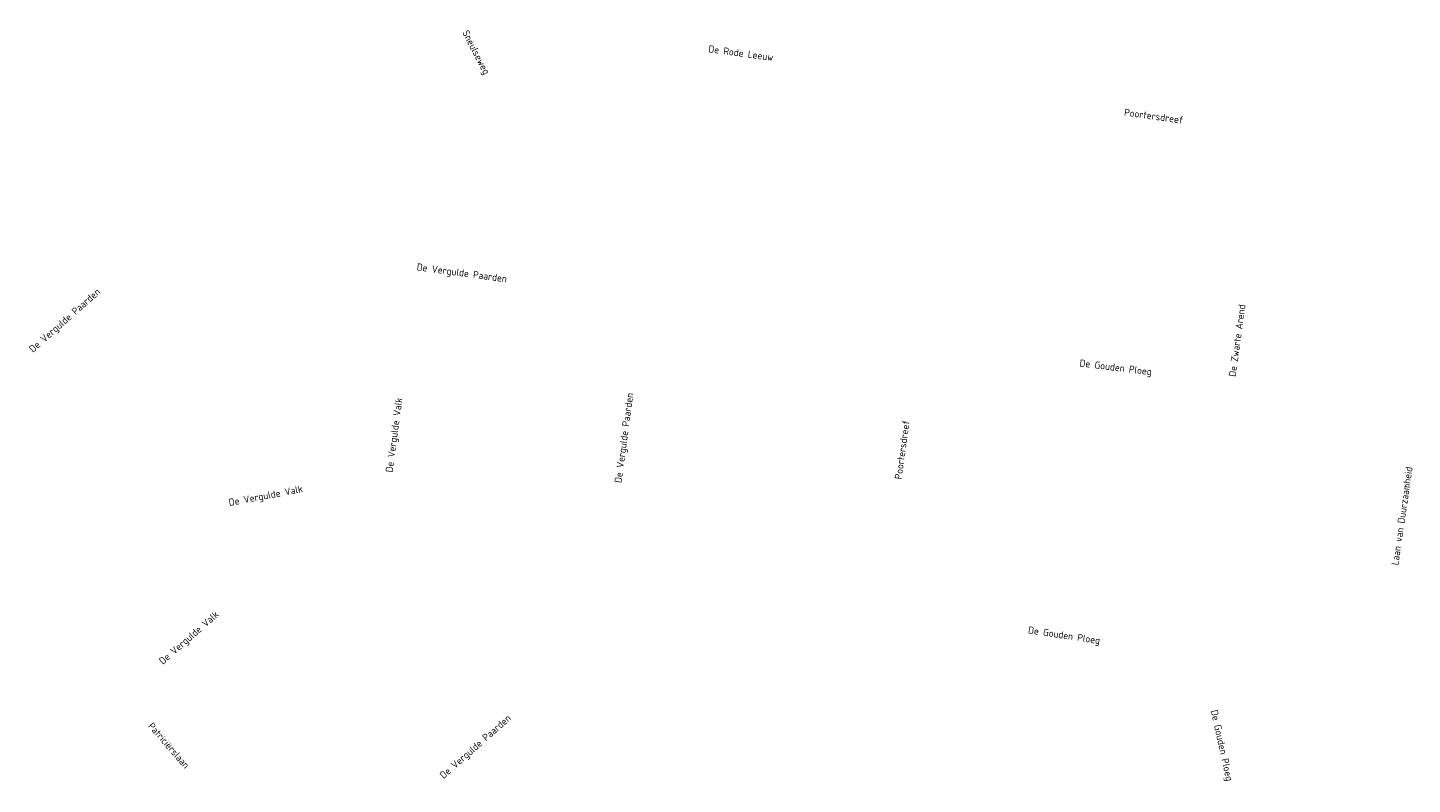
# Model space of a CAD drawing. Header units: metres. Extents: x 152202 to 157341, y 461610 to 468701.
# Tile 204 of 238: x 154446 to 154812, y 467662 to 467862. Entities that reach past the tile are written whole.
import ezdxf
from ezdxf.enums import TextEntityAlignment as Align

# ---------------------------------------------------------------- set-up
doc = ezdxf.new("R2010")
doc.units = ezdxf.units.M
doc.layers.add('B-RO-OG-TOPOGRAFIE-T18', color=2, linetype='CONTINUOUS', lineweight=18)
doc.styles.add('NLCS-ISO-M200-T18', font='NLCS-ISO.ttf', dxfattribs={"height": 360})

msp = doc.modelspace()

# ---------------------------------------------------------------- texts
at = {"layer": 'B-RO-OG-TOPOGRAFIE-T18', "style": 'NLCS-ISO-M200-T18'}
for s, rotation, p in [('Sneulseweg', 297.2, (154564.268, 467855.449)), ('De Rode Leeuw', 352.3, (154634.499, 467855.37)), ('Poortersdreef', 352.2, (154743.648, 467838.704)), ('De Vergulde Paarden', 352.3, (154560.684, 467797.008)), ('De Vergulde Paarden', 41.4, (154455.888, 467784.55)), ('De Zwarte Arend', 82.2, (154765.673, 467779.388)), ('De Gouden Ploeg', 352.9, (154733.557, 467772.016)), ('De Vergulde Valk', 82.3, (154543.048, 467754.364)), ('De Vergulde Paarden', 82.4, (154603.841, 467753.622)), ('Poortersdreef', 82.2, (154677.122, 467750.506)), ('Laan van Duurzaamheid', 81.7, (154809.258, 467733.019)), ('De Vergulde Valk', 10.7, (154508.912, 467738.119)), ('De Vergulde Valk', 41.1, (154488.712, 467700.646)), ('De Gouden Ploeg', 351.4, (154719.921, 467701.203)), ('De Gouden Ploeg', 282.4, (154761.406, 467672.28)), ('Patriciërslaan', 311, (154483.249, 467672.323)), ('De Vergulde Paarden', 41.4, (154564.449, 467671.852))]:
    msp.add_text(s, height=1.875, rotation=rotation, dxfattribs=at).set_placement(p, align=Align.MIDDLE)

doc.saveas('drawing.dxf')
